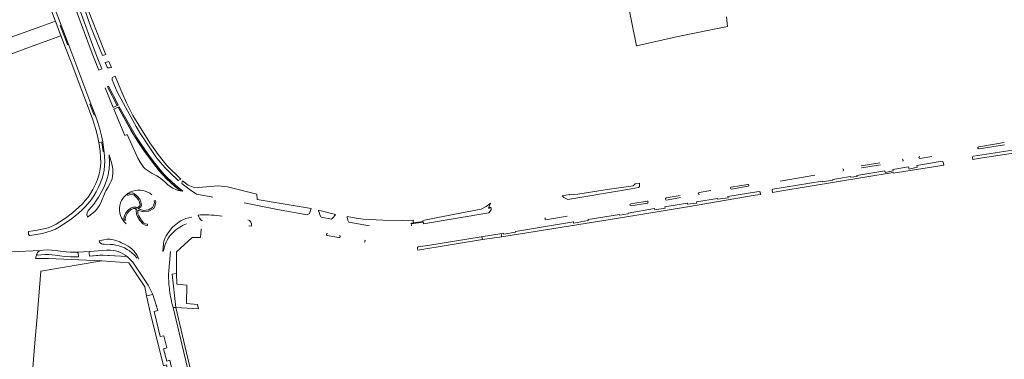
# Model space of a CAD drawing. Header units: metres. Extents: x 209813 to 223847, y 571801 to 587119.
# Tile 55 of 256: x 214305 to 214723, y 573805 to 573950. Entities that reach past the tile are written whole.
import ezdxf

# ---------------------------------------------------------------- set-up
doc = ezdxf.new("R2010")
doc.units = ezdxf.units.M
for name, color, linetype, lineweight in [('B-RO-GR-BEPLANTING_CULTUUR_HEESTERS-GV', 8, 'Continuous', 0), ('B-RO-GR-BEPLANTING_CULTUUR_ROOS-GV', 8, 'Continuous', 0), ('B-RO-GR-GRAS-GV', 8, 'Continuous', 0), ('B-RO-GR-GROENVOORZIENING-GV', 8, 'Continuous', 0), ('B-RO-GR-HAAG-GV', 8, 'Continuous', 0), ('B-RO-OG-WEG-GV', 8, 'Continuous', 0), ('B-RO-VH-ONVERHARD-GV', 8, 'Continuous', 0), ('B-RO-VH-VERHARDING_OPEN-GV', 8, 'Continuous', 0), ('B-RO-VH-VERHARDING_STRAATBAKSTEEN-GV', 8, 'Continuous', 0), ('B-RO-VH-VERHARDING_TEGEL-GV', 8, 'Continuous', 0)]:
    doc.layers.add(name, color=color, linetype=linetype, lineweight=lineweight)

msp = doc.modelspace()

# ---------------------------------------------------------------- linework, layer by layer
at = {"layer": 'B-RO-GR-BEPLANTING_CULTUUR_HEESTERS-GV', "flags": 128}
msp.add_lwpolyline([(214400.564, 573871.887), (214414.772, 573869.06), (214427.355, 573866.803), (214428.371, 573867.365), (214429.143, 573869.435), (214406.164, 573873.221), (214405.978, 573875.543), (214393.51, 573878.696), (214389.602, 573879.059), (214379.646, 573878.284), (214376.814, 573879.423), (214374.383, 573881.153), (214374.243, 573880.945), (214374.183, 573880.006), (214377.217, 573877.608), (214380.413, 573875.489), (214387.321, 573874.194)], dxfattribs=at)
at = {"layer": 'B-RO-GR-BEPLANTING_CULTUUR_HEESTERS-GV'}
msp.add_lwpolyline([(214361.381, 573875.222, 1.0006227), (214350.492, 573862.938)], format="xyb", dxfattribs=at)
at = {"layer": 'B-RO-GR-BEPLANTING_CULTUUR_HEESTERS-GV', "flags": 128}
msp.add_lwpolyline([(214351.038, 573875.581), (214352.017, 573875.994), (214353.161, 573876.089), (214354.034, 573875.723), (214355.237, 573874.708), (214356.263, 573873.421), (214356.818, 573872.335), (214357.037, 573870.776), (214356.722, 573870.102), (214355.625, 573869.301), (214356.439, 573868.994), (214358.09, 573868.648), (214359.976, 573868.85), (214361.764, 573869.903), (214362.183, 573870.671), (214362.514, 573871.996), (214362.351, 573872.751), (214362.937, 573872.878), (214363.13, 573871.986), (214362.746, 573870.451), (214362.211, 573869.47), (214360.169, 573868.267), (214358.06, 573868.041), (214356.27, 573868.417), (214355.476, 573868.716), (214355.434, 573868.552), (214355.452, 573867.193), (214355.849, 573866.289), (214356.839, 573864.634), (214357.951, 573863.339), (214358.8, 573862.887), (214359.609, 573862.752), (214359.51, 573862.16), (214358.605, 573862.311), (214357.57, 573862.862), (214356.35, 573864.282), (214355.315, 573866.013), (214354.853, 573867.063), (214354.833, 573868.623), (214354.905, 573868.906), (214354.352, 573869.395), (214353.641, 573869.427), (214352.637, 573869.03), (214351.672, 573868.149), (214350.938, 573867.299), (214350.423, 573866.148), (214350.138, 573865.235), (214350.237, 573864.531), (214349.643, 573864.447), (214349.525, 573865.285), (214349.861, 573866.361), (214350.427, 573867.624), (214351.24, 573868.568), (214352.314, 573869.548), (214353.54, 573870.032), (214354.59, 573869.985), (214355.022, 573869.604), (214356.244, 573870.496), (214356.418, 573870.869), (214356.238, 573872.152), (214355.757, 573873.094), (214354.805, 573874.287), (214353.718, 573875.205), (214353.065, 573875.479), (214352.162, 573875.404), (214351.272, 573875.028)], close=True, dxfattribs=at)
at = {"layer": 'B-RO-GR-BEPLANTING_CULTUUR_ROOS-GV', "flags": 128}
for points in [[(214341.631, 573920.776), (214345.054, 573912.389), (214346.673, 573913.223), (214342.617, 573921.18), (214343.062, 573921.407)], [(214723.387, 573897.438), (214712.593, 573895.674)], [(214712.816, 573894.824), (214723.519, 573896.491)], [(214334.035, 573865.992), (214334.15, 573865.766), (214336.548, 573867.597), (214337.353, 573868.356), (214338.088, 573869.188), (214338.749, 573870.083), (214339.333, 573871.03), (214340.066, 573872.522), (214341.276, 573875.627), (214341.858, 573876.884), (214342.728, 573878.308), (214343.755, 573880.153), (214344.19, 573881.109), (214344.533, 573882.105), (214344.766, 573883.137), (214344.889, 573884.19), (214344.899, 573885.245), (214344.803, 573886.292), (214344.428, 573888.367), (214343.299, 573892.273), (214343.387, 573888.92), (214343.259, 573886.218), (214343.083, 573884.875), (214342.822, 573883.546), (214342.476, 573882.236), (214342.048, 573880.952), (214341.282, 573879.071), (214340.408, 573877.24), (214338.773, 573874.277), (214337.682, 573872.564), (214336.884, 573871.473), (214334.673, 573868.913)], [(214687.668, 573890.731), (214692.645, 573891.572)], [(214670.59, 573888.85), (214662.644, 573887.571)], [(214662.807, 573886.757), (214670.839, 573888.004)], [(214628.188, 573881.092), (214643.012, 573883.539)], [(214614.512, 573879.658), (214607.466, 573878.476)], [(214607.6, 573877.717), (214614.639, 573878.885)], [(214585.787, 573874.911), (214579.809, 573873.916)], [(214580.006, 573873.031), (214585.922, 573874.051)], [(214598.787, 573877.081), (214593.831, 573876.267)], [(214571.742, 573872.601), (214564.796, 573871.455)], [(214564.933, 573870.565), (214571.862, 573871.732)], [(214378.349, 573865.778), (214375.875, 573865.137), (214374.599, 573864.659), (214373.781, 573864.256), (214372.997, 573863.789), (214372.254, 573863.263), (214370.877, 573862.076), (214370.216, 573861.449), (214368.3, 573859.073), (214367.477, 573857.746), (214366.961, 573856.694), (214366.574, 573855.584), (214366.324, 573854.437), (214366.184, 573852.884), (214366.146, 573851.209)], [(214382.111, 573866.766), (214381.104, 573866.662)], [(214472.522, 573864.46), (214467.747, 573864.294), (214459.47, 573864.437), (214451.236, 573864.953), (214448.205, 573865.292), (214444.335, 573866.001), (214444.385, 573865.705), (214444.7, 573864.543), (214445.113, 573863.619), (214453.849, 573862.052)], [(214528.788, 573864.68), (214537.793, 573866.118)], [(214366.387, 573851.611), (214367.079, 573854.117), (214367.449, 573855.091), (214367.899, 573856.033), (214368.432, 573856.929), (214369.049, 573857.765), (214369.74, 573858.542), (214371.658, 573860.311), (214373.334, 573861.538), (214374.697, 573862.289), (214376.113, 573862.954)], [(214402.652, 573862.024), (214403.693, 573861.904), (214403.727, 573862.156)], [(214471.732, 573862.05), (214471.544, 573863.171), (214472.504, 573863.31), (214472.406, 573864.05), (214472.522, 573864.46)], [(214435.923, 573857.964), (214440.891, 573857.064)], [(214355.878, 573847.858), (214355.157, 573849.411), (214354.617, 573850.307), (214353.757, 573851.413), (214353.026, 573852.166), (214352.218, 573852.827), (214351.344, 573853.4), (214349.805, 573854.246), (214348.462, 573854.88), (214347.818, 573855.25), (214345.749, 573855.969), (214344.46, 573856.258), (214343.586, 573856.359), (214342.711, 573856.373), (214342.276, 573856.345), (214340.98, 573856.145), (214339.03, 573855.659), (214339.156, 573855.296)], [(214341.132, 573854.214), (214343.68, 573854.189), (214344.941, 573854.091), (214346.188, 573853.891), (214347.414, 573853.573), (214348.614, 573853.15), (214349.784, 573852.638), (214350.914, 573852.045), (214351.986, 573851.365), (214352.983, 573850.587), (214353.9, 573849.716), (214355.191, 573848.311)], [(214312.911, 573849.607), (214316.019, 573849.812), (214317.852, 573849.823), (214320.414, 573849.653), (214324.318, 573849.062), (214326.939, 573848.882), (214330.232, 573848.858), (214330.153, 573850.348)], [(214329.724, 573850.811), (214326.724, 573850.823), (214325.021, 573850.968), (214321.535, 573851.455), (214318.839, 573851.765), (214317.26, 573851.817), (214315.231, 573851.701), (214314.294, 573851.609)], [(214334.767, 573850.647), (214334.899, 573849.135), (214339.4, 573849.533), (214340.819, 573849.552), (214350.894, 573848.96), (214350.069, 573849.581), (214349.126, 573850.169), (214348.133, 573850.672), (214347.098, 573851.082), (214346.03, 573851.395), (214344.94, 573851.609), (214343.838, 573851.725), (214342.178, 573851.738), (214335.091, 573851.121)]]:
    msp.add_lwpolyline(points, dxfattribs=at)
for points in [[(214345.348, 573911.659), (214349.944, 573900.5), (214350.935, 573900.873), (214355.436, 573890.896), (214356.407, 573889.117), (214357.268, 573887.858), (214357.921, 573887.077), (214358.636, 573886.356), (214359.412, 573885.707), (214361.52, 573884.293), (214363.486, 573883.35), (214364.234, 573882.918), (214365.288, 573882.165), (214366.916, 573880.719), (214368.148, 573879.565), (214369.219, 573878.749), (214370.38, 573878.059), (214371.603, 573877.478), (214372.558, 573877.15), (214373.633, 573876.917), (214371.107, 573878.975), (214367.702, 573882.094), (214366.105, 573883.767), (214364.588, 573885.507), (214363.139, 573887.3), (214359.674, 573891.87), (214357.656, 573894.662), (214355.732, 573897.525), (214352.692, 573902.397), (214347.084, 573912.495)], [(214433.339, 573865.73), (214437.736, 573864.942), (214438.312, 573865.43), (214439.234, 573866.62), (214439.35, 573866.826), (214432.233, 573868.657), (214432.219, 573868.443), (214432.573, 573867.458), (214432.688, 573867.041)]]:
    msp.add_lwpolyline(points, close=True, dxfattribs=at)
at = {"layer": 'B-RO-GR-BEPLANTING_CULTUUR_ROOS-GV'}
for points in [[(214712.593, 573895.674, 1.0830612), (214712.816, 573894.824)], [(214680.231, 573889.532, 0.8940391), (214680.034, 573890.365)], [(214687.543, 573891.609, 0.9167602), (214687.668, 573890.731)], [(214654.849, 573885.492, 0.9848395), (214654.74, 573886.266)], [(214607.466, 573878.476, 0.9767132), (214607.6, 573877.717)], [(214614.639, 573878.885, 0.9681256), (214614.512, 573879.658)], [(214579.809, 573873.916, 0.8394544), (214580.006, 573873.031)], [(214593.831, 573876.267, 0.9861274), (214593.981, 573875.403)], [(214564.796, 573871.455, 0.9136277), (214564.933, 573870.565)], [(214571.862, 573871.732, 0.9251976), (214571.742, 573872.601)], [(214334.673, 573868.913, 0.2800649), (214334.035, 573865.992)], [(214381.104, 573866.662, 0.2026501), (214382.84, 573864.194)], [(214391.276, 573866.171, 0.0407038), (214382.111, 573866.766)], [(214528.644, 573865.451, 0.9284942), (214528.788, 573864.68)], [(214403.727, 573862.156, 0.3782392), (214402.179, 573864.642)], [(214436.057, 573858.8, 1.0124137), (214435.923, 573857.964)], [(214440.891, 573857.064, 0.9798963), (214441.071, 573857.903)], [(214339.156, 573855.296, 0.2995606), (214341.132, 573854.214)], [(214451.606, 573855.183, 0.9579385), (214451.773, 573856.015)], [(214312.601, 573850.161, 0.3188571), (214312.911, 573849.607)], [(214366.146, 573851.209, 0.1013543), (214366.387, 573851.611)]]:
    msp.add_lwpolyline(points, format="xyb", dxfattribs=at)
at = {"layer": 'B-RO-GR-GRAS-GV', "flags": 128}
msp.add_lwpolyline([(214556.647, 573991.147), (214567.26, 573938.606), (214585.508, 573942.754), (214605.957, 573946.858), (214605.472, 573950.908)], dxfattribs=at)
msp.add_lwpolyline([(214280.043, 573934.31), (214282.104, 573927.999), (214295.108, 573932.627), (214307.93, 573937.431), (214322.833, 573942.829), (214320.449, 573949.162), (214312.712, 573946.309), (214303.224, 573942.841), (214285.409, 573936.458), (214283.298, 573935.715), (214283.388, 573935.463)], close=True, dxfattribs=at)
at = {"layer": 'B-RO-GR-GROENVOORZIENING-GV', "flags": 128}
for points in [[(214343.062, 573921.407), (214342.617, 573921.18), (214346.673, 573913.223), (214347.117, 573913.452)], [(214369.331, 573880.502), (214371.991, 573878.239), (214373.633, 573876.917), (214374.648, 573876.748), (214371.43, 573879.357), (214369.71, 573880.866), (214368.056, 573882.448), (214366.474, 573884.104), (214364.971, 573885.828), (214362.138, 573889.422), (214358.727, 573894.016), (214356.779, 573896.839), (214354.926, 573899.727), (214347.535, 573912.712), (214347.084, 573912.495), (214354.502, 573899.462), (214357.003, 573895.609), (214358.321, 573893.724), (214361.74, 573889.119), (214364.588, 573885.507), (214366.105, 573883.767), (214367.702, 573882.094)], [(214362.937, 573872.878), (214362.351, 573872.751), (214362.514, 573871.996), (214362.183, 573870.671), (214361.764, 573869.903), (214359.976, 573868.85), (214358.09, 573868.648), (214356.439, 573868.994), (214355.625, 573869.301), (214356.722, 573870.102), (214357.037, 573870.776), (214356.818, 573872.335), (214356.263, 573873.421), (214355.237, 573874.708), (214354.034, 573875.723), (214353.161, 573876.089), (214352.017, 573875.994), (214351.038, 573875.581), (214351.272, 573875.028), (214352.162, 573875.404), (214353.065, 573875.479), (214353.718, 573875.205), (214354.805, 573874.287), (214355.757, 573873.094), (214356.238, 573872.152), (214356.418, 573870.869), (214356.244, 573870.496), (214355.022, 573869.604), (214354.59, 573869.985), (214353.54, 573870.032), (214352.314, 573869.548), (214351.24, 573868.568), (214350.427, 573867.624), (214349.861, 573866.361), (214349.525, 573865.285), (214349.643, 573864.447), (214350.237, 573864.531), (214350.138, 573865.235), (214350.423, 573866.148), (214350.938, 573867.299), (214351.672, 573868.149), (214352.637, 573869.03), (214353.641, 573869.427), (214354.352, 573869.395), (214354.905, 573868.906), (214354.833, 573868.623), (214354.853, 573867.063), (214355.315, 573866.013), (214356.35, 573864.282), (214357.57, 573862.862), (214358.605, 573862.311), (214359.51, 573862.16), (214359.609, 573862.752), (214358.8, 573862.887), (214357.951, 573863.339), (214356.839, 573864.634), (214355.849, 573866.289), (214355.452, 573867.193), (214355.434, 573868.552), (214355.476, 573868.716), (214356.27, 573868.417), (214358.06, 573868.041), (214360.169, 573868.267), (214362.211, 573869.47), (214362.746, 573870.451), (214363.13, 573871.986)]]:
    msp.add_lwpolyline(points, close=True, dxfattribs=at)
at = {"layer": 'B-RO-GR-HAAG-GV', "flags": 128}
for points in [[(214347.117, 573913.452), (214343.062, 573921.407), (214342.617, 573921.18), (214346.673, 573913.223)], [(214369.354, 573881.199), (214367.255, 573883.267), (214365.713, 573884.958), (214363.533, 573887.608), (214360.076, 573892.168), (214357.416, 573895.89), (214354.926, 573899.727), (214347.535, 573912.712), (214347.084, 573912.495), (214354.502, 573899.462), (214357.003, 573895.609), (214359.674, 573891.87), (214363.139, 573887.3), (214365.336, 573884.629), (214366.893, 573882.922), (214369.331, 573880.502), (214371.991, 573878.239), (214373.633, 573876.917), (214374.648, 573876.748), (214371.43, 573879.357)], [(214350.237, 573864.531), (214350.138, 573865.235), (214350.423, 573866.148), (214350.938, 573867.299), (214351.672, 573868.149), (214352.637, 573869.03), (214353.641, 573869.427), (214354.352, 573869.395), (214354.905, 573868.906), (214354.833, 573868.623), (214354.853, 573867.063), (214355.315, 573866.013), (214356.35, 573864.282), (214357.57, 573862.862), (214358.605, 573862.311), (214359.51, 573862.16), (214359.609, 573862.752), (214358.8, 573862.887), (214357.951, 573863.339), (214356.839, 573864.634), (214355.849, 573866.289), (214355.452, 573867.193), (214355.434, 573868.552), (214355.476, 573868.716), (214356.27, 573868.417), (214358.06, 573868.041), (214360.169, 573868.267), (214362.211, 573869.47), (214362.746, 573870.451), (214363.13, 573871.986), (214362.937, 573872.878), (214362.351, 573872.751), (214362.514, 573871.996), (214362.183, 573870.671), (214361.764, 573869.903), (214359.976, 573868.85), (214358.09, 573868.648), (214356.439, 573868.994), (214355.625, 573869.301), (214356.722, 573870.102), (214357.037, 573870.776), (214356.818, 573872.335), (214356.263, 573873.421), (214355.237, 573874.708), (214354.034, 573875.723), (214353.161, 573876.089), (214352.017, 573875.994), (214351.038, 573875.581), (214351.272, 573875.028), (214352.162, 573875.404), (214353.065, 573875.479), (214353.718, 573875.205), (214354.805, 573874.287), (214355.757, 573873.094), (214356.238, 573872.152), (214356.418, 573870.869), (214356.244, 573870.496), (214355.022, 573869.604), (214354.59, 573869.985), (214353.54, 573870.032), (214352.314, 573869.548), (214351.24, 573868.568), (214350.427, 573867.624), (214349.861, 573866.361), (214349.525, 573865.285), (214349.643, 573864.447)]]:
    msp.add_lwpolyline(points, close=True, dxfattribs=at)
at = {"layer": 'B-RO-OG-WEG-GV', "flags": 128}
for points in [[(214327.202, 573972.42), (214326.388, 573972.134), (214332.508, 573955.126), (214335.394, 573947.014), (214339.442, 573936.876), (214340.414, 573934.469), (214341.954, 573934.889), (214341.368, 573936.246), (214327.741, 573970.965)], [(214341.602, 573931.526), (214342.384, 573929.589), (214342.794, 573929.267), (214343.071, 573929.204), (214343.374, 573929.214), (214344.327, 573929.402), (214343.218, 573931.967)], [(214344.512, 573924.692), (214344.542, 573924.41), (214344.601, 573924.192), (214346.754, 573919.102), (214351.036, 573910.96), (214354.748, 573904.252), (214356.322, 573901.622), (214357.963, 573899.034), (214361.393, 573893.943), (214363.179, 573891.444), (214365.057, 573889.02), (214367.07, 573886.714), (214369.219, 573884.53), (214372.582, 573881.38), (214373.454, 573881.705), (214373.67, 573881.952), (214367.812, 573887.782), (214364.15, 573892.334), (214360.639, 573897.325), (214357.282, 573902.581), (214353.37, 573909.019), (214350.649, 573914.431), (214348.234, 573919.91), (214345.846, 573925.766), (214345.665, 573925.696), (214344.753, 573925.198), (214344.536, 573924.825)], [(214568.066, 573878.323), (214568.461, 573878.817), (214568.532, 573879.202), (214568.567, 573880.176), (214566.739, 573879.874), (214565.827, 573879.127), (214555.77, 573877.701), (214542.267, 573875.534), (214538.948, 573875.297), (214538.765, 573875.331), (214535.642, 573874.836), (214536.391, 573874.153), (214537.266, 573873.622), (214538.109, 573873.274), (214563.448, 573877.563)], [(214476.749, 573862.896), (214504.467, 573867.579), (214505.51, 573868.922), (214505.53, 573869.296), (214505.507, 573869.559), (214505.287, 573869.8), (214505.023, 573869.886), (214504.738, 573869.841), (214504.607, 573869.468), (214504.453, 573869.577), (214505.265, 573871.761), (214505.006, 573871.367), (214503.394, 573870.238), (214501.21, 573869.194), (214490.791, 573867.152), (214477.153, 573864.464), (214476.46, 573864.176), (214476.438, 573863.881), (214476.608, 573863.906)]]:
    msp.add_lwpolyline(points, close=True, dxfattribs=at)
at = {"layer": 'B-RO-VH-ONVERHARD-GV', "flags": 128}
for points in [[(214314.294, 573851.609), (214301.467, 573850.962), (214301.534, 573848.028), (214286.606, 573848.145), (214265.23, 573849.383), (214265.006, 573848.714), (214261.225, 573848.759), (214261.234, 573849.614), (214222.741, 573851.843), (214222.369, 573851.573), (214216.933, 573851.573), (214216.866, 573852.183), (214212.635, 573852.428), (214209.726, 573849.956), (214208.767, 573843.13), (214205, 573819.585), (214204.375, 573815.184), (214206.956, 573815.147), (214207.964, 573814.234), (214205.114, 573813.866), (214203.079, 573797.437), (214201.523, 573785.178), (214201.052, 573780.516), (214201.115, 573779.769)], [(214201.115, 573779.769), (214203.095, 573789.222), (214309.741, 573783.411), (214309.78, 573784.432), (214310.811, 573799.92), (214311.9, 573814.015), (214312.692, 573823.412), (214314.291, 573842.852), (214340.118, 573847.131), (214317.516, 573848.197), (214312.083, 573848.136), (214312.601, 573850.161)]]:
    msp.add_lwpolyline(points, dxfattribs=at)
at = {"layer": 'B-RO-VH-ONVERHARD-GV'}
msp.add_lwpolyline([(214312.601, 573850.161, -0.2913488), (214314.294, 573851.609)], format="xyb", dxfattribs=at)
at = {"layer": 'B-RO-VH-VERHARDING_OPEN-GV', "flags": 128}
msp.add_lwpolyline([(214371.559, 573827.339), (214381.18, 573826.784), (214380.859, 573828.66), (214376.126, 573829.042), (214376.296, 573836.765), (214371.995, 573837.279), (214371.955, 573841.761), (214370.06, 573841.493)], close=True, dxfattribs=at)
at = {"layer": 'B-RO-VH-VERHARDING_STRAATBAKSTEEN-GV', "flags": 128}
for points in [[(214331.014, 573953.45), (214329.604, 573952.937), (214336.026, 573935.304), (214338.893, 573928.275), (214340.156, 573928.869), (214337.378, 573935.978)], [(214471.58, 573862.935), (214476.631, 573863.675), (214476.608, 573863.906), (214471.544, 573863.171)]]:
    msp.add_lwpolyline(points, close=True, dxfattribs=at)
for points in [[(214510.07, 573858.79), (214501.329, 573857.371)], [(214501.748, 573856.986), (214501.854, 573856.185), (214510.033, 573857.347), (214509.822, 573858.301)]]:
    msp.add_lwpolyline(points, dxfattribs=at)
at = {"layer": 'B-RO-VH-VERHARDING_STRAATBAKSTEEN-GV'}
msp.add_lwpolyline([(214509.822, 573858.301, -0.3433913), (214510.07, 573858.79)], format="xyb", dxfattribs=at)
at = {"layer": 'B-RO-VH-VERHARDING_TEGEL-GV', "flags": 128}
for points in [[(214286.738, 574042.018), (214285.562, 574041.486), (214285.78, 574040.971), (214294.796, 574017.605), (214307.073, 573984.956), (214312.211, 573971.222), (214315.154, 573963.465), (214318.394, 573954.63), (214324.762, 573937.708), (214327.202, 573931.637), (214336.164, 573907.521), (214337.622, 573903.049), (214338.328, 573900.316), (214338.88, 573897.547), (214340.589, 573897.854), (214340.079, 573900.362), (214339.332, 573903.223), (214338.447, 573906.044), (214337.29, 573909.319)], [(214322.874, 573947.425), (214319.396, 573956.654), (214315.397, 573967.5)], [(214326.14, 573938.877), (214322.874, 573947.425), (214322.517, 573947.289)], [(214325.634, 573939.16), (214322.517, 573947.289)], [(214325.634, 573939.16), (214325.941, 573939.118)], [(214335.554, 573913.941), (214328.741, 573932.075), (214326.14, 573938.877), (214325.941, 573939.118)], [(214709.956, 573891.208), (214710.077, 573890.227), (214712.394, 573890.716), (214744.03, 573895.459), (214753.849, 573896.802), (214779.758, 573900.132)], [(214778.899, 573900.358), (214778.734, 573901.453), (214750.631, 573897.851), (214748.344, 573897.518), (214748.376, 573897.106), (214744.309, 573896.455), (214744.235, 573896.92), (214731.987, 573895.097), (214732.061, 573894.64), (214726.983, 573893.814), (214726.905, 573894.29), (214710.323, 573891.657)], [(214338.88, 573897.547), (214339.41, 573893.822), (214339.67, 573891.007), (214339.723, 573889.126), (214339.631, 573887.245), (214339.37, 573885.377), (214338.937, 573883.544), (214338.336, 573881.762), (214337.605, 573880.025), (214336.349, 573877.489), (214335.408, 573875.86), (214334.35, 573874.307), (214333.174, 573872.838), (214331.91, 573871.439), (214329.21, 573868.813), (214327.778, 573867.596), (214324.76, 573865.356), (214322.396, 573863.791), (214320.776, 573862.815), (214319.104, 573861.957), (214317.361, 573861.277), (214315.553, 573860.771), (214312.775, 573860.19), (214309.073, 573859.662), (214309.108, 573858.324)], [(214340.725, 573893.627), (214340.227, 573897.358)], [(214341.204, 573893.308), (214340.954, 573895.515), (214340.589, 573897.854)], [(214309.587, 573857.955), (214314.944, 573858.85), (214316.864, 573859.309), (214318.731, 573859.91), (214320.526, 573860.705), (214322.255, 573861.658), (214323.937, 573862.708), (214327.191, 573864.943), (214328.753, 573866.14), (214330.261, 573867.407), (214331.71, 573868.744), (214333.098, 573870.147), (214334.418, 573871.615), (214335.648, 573873.156), (214336.764, 573874.778), (214337.767, 573876.475), (214338.678, 573878.228), (214339.506, 573880.021), (214340.22, 573881.859), (214340.78, 573883.749), (214341.165, 573885.685), (214341.379, 573887.649), (214341.428, 573889.619), (214341.348, 573891.59), (214341.204, 573893.308)], [(214624.829, 573877.226), (214624.971, 573876.203), (214628.131, 573876.744), (214676.208, 573884.682), (214676.269, 573884.415), (214695.177, 573887.437), (214697.45, 573887.832)], [(214697.072, 573889.504), (214686.283, 573887.723), (214686.455, 573886.988), (214682.987, 573886.177), (214682.761, 573887.142), (214676.106, 573886.044), (214676.217, 573885.463), (214672.826, 573884.813), (214672.698, 573885.481), (214660.849, 573883.526), (214660.912, 573883.102), (214658.159, 573882.692), (214658.103, 573883.073), (214650.581, 573881.831), (214650.639, 573881.442), (214646.177, 573880.781), (214646.101, 573881.092), (214625.143, 573877.633)], [(214697.45, 573887.832), (214697.723, 573887.889), (214697.514, 573889.105)], [(214509.822, 573858.301), (214510.033, 573857.347), (214560.436, 573865.502), (214588.862, 573870.208), (214617.615, 573875.059), (214619.949, 573875.392), (214619.764, 573876.312)], [(214619.265, 573876.66), (214606.042, 573874.486), (214606.104, 573873.993), (214601.677, 573873.437), (214601.599, 573873.756), (214592.74, 573872.299), (214592.814, 573871.725), (214588.9, 573871.219), (214588.843, 573871.659), (214579.333, 573870.095), (214579.418, 573869.605), (214574.995, 573868.833), (214574.902, 573869.367), (214563.656, 573867.518), (214563.71, 573867.182), (214560.062, 573866.595), (214560.004, 573866.918), (214546.672, 573864.731), (214546.744, 573864.312), (214540.534, 573863.243), (214540.466, 573863.723), (214515.815, 573859.723), (214515.888, 573859.331), (214510.854, 573858.53), (214510.78, 573858.905), (214510.07, 573858.79)], [(214382.102, 573857.058), (214382.38, 573860.761)], [(214370.415, 573827.405), (214371.559, 573827.339), (214370.06, 573841.493), (214371.955, 573841.761), (214371.872, 573851.002), (214378.486, 573857.109), (214382.102, 573857.058)], [(214474.214, 573852.501), (214474.358, 573851.785), (214501.854, 573856.185), (214501.748, 573856.986)], [(214501.329, 573857.371), (214479.536, 573853.834), (214474.553, 573853.101)], [(214312.601, 573850.161), (214312.083, 573848.136), (214317.516, 573848.197), (214340.118, 573847.131), (214351.649, 573846.372), (214358.385, 573836.08), (214359.199, 573832.348), (214361.783, 573832.849), (214361.155, 573834.342), (214359.8, 573836.787), (214353.353, 573846.612), (214351.782, 573848.183), (214350.894, 573848.96), (214340.109, 573849.559), (214338.454, 573849.466), (214334.899, 573849.135), (214334.767, 573850.647)], [(214335.091, 573851.121), (214329.724, 573850.811)], [(214369.388, 573851.088), (214368.667, 573843.075), (214368.479, 573841.309)], [(214359.199, 573832.348), (214360.716, 573825.392), (214366.318, 573802.596), (214367.659, 573802.941), (214370.433, 573790.915)], [(214370.655, 573798.093), (214369.027, 573804.885), (214367.814, 573804.548), (214366.367, 573809.753), (214367.766, 573810.142), (214366.52, 573815.339), (214364.964, 573814.974), (214362.346, 573825.626), (214363.904, 573826.009), (214362.613, 573830.648), (214361.783, 573832.849)], [(214370.415, 573827.405), (214374.97, 573808.264), (214377.672, 573797.058), (214379.538, 573787.627), (214380.371, 573781.693)], [(214382.022, 573770.407), (214381.792, 573779.143), (214381.666, 573780.681), (214383.663, 573780.927), (214383.255, 573784.872), (214381.782, 573784.698), (214381.64, 573785.734), (214381.048, 573785.658), (214379.49, 573793.831), (214376.12, 573808.122), (214371.559, 573827.339)]]:
    msp.add_lwpolyline(points, dxfattribs=at)
msp.add_lwpolyline([(214337.29, 573909.319), (214335.554, 573913.941), (214335.124, 573913.762), (214336.876, 573909.161)], close=True, dxfattribs=at)
at = {"layer": 'B-RO-VH-VERHARDING_TEGEL-GV'}
for points in [[(214340.589, 573897.854, -0.4188381), (214340.227, 573897.358)], [(214341.204, 573893.308, 0.360964), (214340.725, 573893.627)], [(214710.323, 573891.657, 0.3676291), (214709.956, 573891.208)], [(214697.514, 573889.105, 0.3317927), (214697.072, 573889.504)], [(214625.143, 573877.633, 0.3786032), (214624.829, 573877.226)], [(214619.764, 573876.312, 0.3966027), (214619.265, 573876.66)], [(214309.108, 573858.324, 0.4212211), (214309.587, 573857.955)], [(214501.748, 573856.986, 0.3732042), (214501.329, 573857.371)], [(214474.553, 573853.101, 0.3155458), (214474.214, 573852.501)], [(214329.724, 573850.811, -0.4598369), (214330.153, 573850.348)], [(214334.767, 573850.647, -0.4029372), (214335.091, 573851.121)], [(214368.479, 573841.309, 0.0292434), (214368.986, 573834.572)], [(214368.986, 573834.572, 0.0319879), (214370.415, 573827.405)]]:
    msp.add_lwpolyline(points, format="xyb", dxfattribs=at)

doc.saveas('drawing.dxf')
